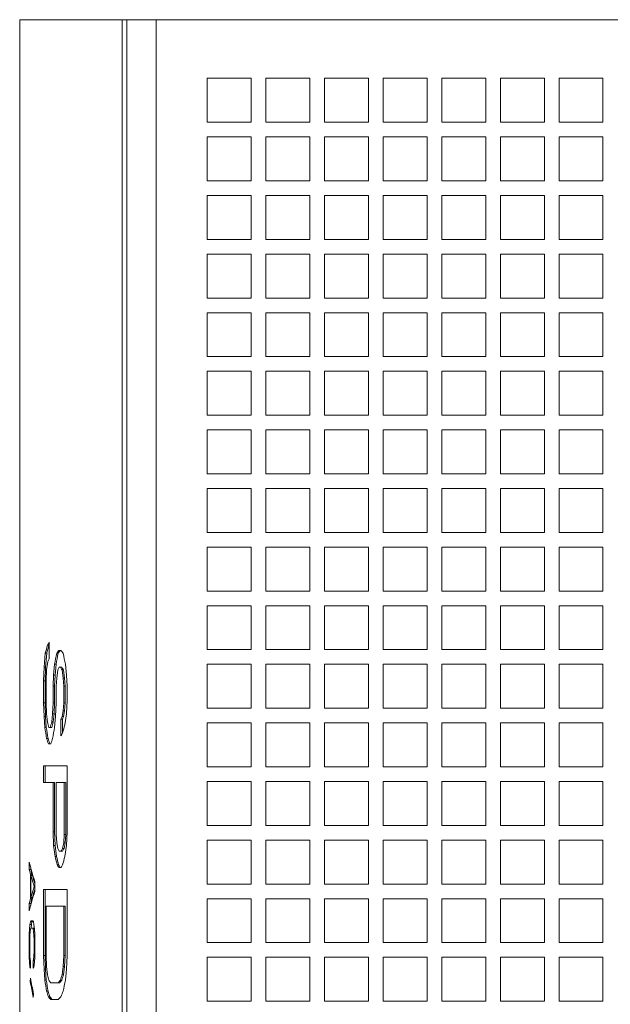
# Model space of a CAD drawing. Header units: inches. Extents: x 0 to 841, y 0 to 594.
# Tile 8 of 129: x 105 to 145, y 134 to 201. Entities that reach past the tile are written whole.
import ezdxf

# ---------------------------------------------------------------- set-up
doc = ezdxf.new("R2010")
doc.units = ezdxf.units.IN
doc.header["$LTSCALE"] = 46.255
doc.header["$MEASUREMENT"] = 0
doc.layers.get('0').update_dxf_attribs({"lineweight": 0})

msp = doc.modelspace()

# ---------------------------------------------------------------- linework, layer by layer
at = {"color": 7, "linetype": 'Continuous'}
for p, q in [((105.1762, 200.9836), (105.1762, 138.9431)), ((105.1762, 200.9836), (219.4762, 200.9836)), ((112.179, 25.9836), (112.179, 200.9836)), ((117.9762, 196.9836), (117.9762, 193.9836)), ((120.9762, 196.9836), (117.9762, 196.9836)), ((120.9762, 193.9836), (120.9762, 196.9836)), ((121.9762, 196.9836), (121.9762, 193.9836)), ((124.9762, 196.9836), (121.9762, 196.9836)), ((124.9762, 193.9836), (124.9762, 196.9836)), ((125.9762, 196.9836), (125.9762, 193.9836)), ((128.9762, 196.9836), (125.9762, 196.9836)), ((128.9762, 193.9836), (128.9762, 196.9836)), ((129.9762, 196.9836), (129.9762, 193.9836)), ((132.9762, 196.9836), (129.9762, 196.9836)), ((132.9762, 193.9836), (132.9762, 196.9836)), ((133.9762, 196.9836), (133.9762, 193.9836)), ((136.9762, 196.9836), (133.9762, 196.9836)), ((136.9762, 193.9836), (136.9762, 196.9836)), ((137.9762, 196.9836), (137.9762, 193.9836)), ((140.9762, 196.9836), (137.9762, 196.9836)), ((140.9762, 193.9836), (140.9762, 196.9836)), ((141.9762, 196.9836), (141.9762, 193.9836)), ((144.9762, 196.9836), (141.9762, 196.9836)), ((144.9762, 193.9836), (144.9762, 196.9836)), ((117.9762, 193.9836), (120.9762, 193.9836)), ((121.9762, 193.9836), (124.9762, 193.9836)), ((125.9762, 193.9836), (128.9762, 193.9836)), ((129.9762, 193.9836), (132.9762, 193.9836)), ((133.9762, 193.9836), (136.9762, 193.9836)), ((137.9762, 193.9836), (140.9762, 193.9836)), ((141.9762, 193.9836), (144.9762, 193.9836)), ((117.9762, 192.9836), (117.9762, 189.9836)), ((120.9762, 192.9836), (117.9762, 192.9836)), ((120.9762, 189.9836), (120.9762, 192.9836)), ((121.9762, 192.9836), (121.9762, 189.9836)), ((124.9762, 192.9836), (121.9762, 192.9836)), ((124.9762, 189.9836), (124.9762, 192.9836)), ((125.9762, 192.9836), (125.9762, 189.9836)), ((128.9762, 192.9836), (125.9762, 192.9836)), ((128.9762, 189.9836), (128.9762, 192.9836)), ((129.9762, 192.9836), (129.9762, 189.9836)), ((132.9762, 192.9836), (129.9762, 192.9836)), ((132.9762, 189.9836), (132.9762, 192.9836)), ((133.9762, 192.9836), (133.9762, 189.9836)), ((136.9762, 192.9836), (133.9762, 192.9836)), ((136.9762, 189.9836), (136.9762, 192.9836)), ((137.9762, 192.9836), (137.9762, 189.9836)), ((140.9762, 192.9836), (137.9762, 192.9836)), ((140.9762, 189.9836), (140.9762, 192.9836)), ((141.9762, 192.9836), (141.9762, 189.9836)), ((144.9762, 192.9836), (141.9762, 192.9836)), ((144.9762, 189.9836), (144.9762, 192.9836)), ((117.9762, 189.9836), (120.9762, 189.9836)), ((121.9762, 189.9836), (124.9762, 189.9836)), ((125.9762, 189.9836), (128.9762, 189.9836)), ((129.9762, 189.9836), (132.9762, 189.9836)), ((133.9762, 189.9836), (136.9762, 189.9836)), ((137.9762, 189.9836), (140.9762, 189.9836)), ((141.9762, 189.9836), (144.9762, 189.9836)), ((117.9762, 188.9836), (117.9762, 185.9836)), ((120.9762, 188.9836), (117.9762, 188.9836)), ((120.9762, 185.9836), (120.9762, 188.9836)), ((121.9762, 188.9836), (121.9762, 185.9836)), ((124.9762, 188.9836), (121.9762, 188.9836)), ((124.9762, 185.9836), (124.9762, 188.9836)), ((125.9762, 188.9836), (125.9762, 185.9836)), ((128.9762, 188.9836), (125.9762, 188.9836)), ((128.9762, 185.9836), (128.9762, 188.9836)), ((129.9762, 188.9836), (129.9762, 185.9836)), ((132.9762, 188.9836), (129.9762, 188.9836)), ((132.9762, 185.9836), (132.9762, 188.9836)), ((133.9762, 188.9836), (133.9762, 185.9836)), ((136.9762, 188.9836), (133.9762, 188.9836)), ((136.9762, 185.9836), (136.9762, 188.9836)), ((137.9762, 188.9836), (137.9762, 185.9836)), ((140.9762, 188.9836), (137.9762, 188.9836)), ((140.9762, 185.9836), (140.9762, 188.9836)), ((141.9762, 188.9836), (141.9762, 185.9836)), ((144.9762, 188.9836), (141.9762, 188.9836)), ((144.9762, 185.9836), (144.9762, 188.9836)), ((117.9762, 185.9836), (120.9762, 185.9836)), ((121.9762, 185.9836), (124.9762, 185.9836)), ((125.9762, 185.9836), (128.9762, 185.9836)), ((129.9762, 185.9836), (132.9762, 185.9836)), ((133.9762, 185.9836), (136.9762, 185.9836)), ((137.9762, 185.9836), (140.9762, 185.9836)), ((141.9762, 185.9836), (144.9762, 185.9836)), ((117.9762, 184.9836), (117.9762, 181.9836)), ((120.9762, 184.9836), (117.9762, 184.9836)), ((120.9762, 181.9836), (120.9762, 184.9836)), ((121.9762, 184.9836), (121.9762, 181.9836)), ((124.9762, 184.9836), (121.9762, 184.9836)), ((124.9762, 181.9836), (124.9762, 184.9836)), ((125.9762, 184.9836), (125.9762, 181.9836)), ((128.9762, 184.9836), (125.9762, 184.9836)), ((128.9762, 181.9836), (128.9762, 184.9836)), ((129.9762, 184.9836), (129.9762, 181.9836)), ((132.9762, 184.9836), (129.9762, 184.9836)), ((132.9762, 181.9836), (132.9762, 184.9836)), ((133.9762, 184.9836), (133.9762, 181.9836)), ((136.9762, 184.9836), (133.9762, 184.9836)), ((136.9762, 181.9836), (136.9762, 184.9836)), ((137.9762, 184.9836), (137.9762, 181.9836)), ((140.9762, 184.9836), (137.9762, 184.9836)), ((140.9762, 181.9836), (140.9762, 184.9836)), ((141.9762, 184.9836), (141.9762, 181.9836)), ((144.9762, 184.9836), (141.9762, 184.9836)), ((144.9762, 181.9836), (144.9762, 184.9836)), ((117.9762, 181.9836), (120.9762, 181.9836)), ((121.9762, 181.9836), (124.9762, 181.9836)), ((125.9762, 181.9836), (128.9762, 181.9836)), ((129.9762, 181.9836), (132.9762, 181.9836)), ((133.9762, 181.9836), (136.9762, 181.9836)), ((137.9762, 181.9836), (140.9762, 181.9836)), ((141.9762, 181.9836), (144.9762, 181.9836)), ((117.9762, 180.9836), (117.9762, 177.9836)), ((120.9762, 180.9836), (117.9762, 180.9836)), ((120.9762, 177.9836), (120.9762, 180.9836)), ((121.9762, 180.9836), (121.9762, 177.9836)), ((124.9762, 180.9836), (121.9762, 180.9836)), ((124.9762, 177.9836), (124.9762, 180.9836)), ((125.9762, 180.9836), (125.9762, 177.9836)), ((128.9762, 180.9836), (125.9762, 180.9836)), ((128.9762, 177.9836), (128.9762, 180.9836)), ((129.9762, 180.9836), (129.9762, 177.9836)), ((132.9762, 180.9836), (129.9762, 180.9836)), ((132.9762, 177.9836), (132.9762, 180.9836)), ((133.9762, 180.9836), (133.9762, 177.9836)), ((136.9762, 180.9836), (133.9762, 180.9836)), ((136.9762, 177.9836), (136.9762, 180.9836)), ((137.9762, 180.9836), (137.9762, 177.9836)), ((140.9762, 180.9836), (137.9762, 180.9836)), ((140.9762, 177.9836), (140.9762, 180.9836)), ((141.9762, 180.9836), (141.9762, 177.9836)), ((144.9762, 180.9836), (141.9762, 180.9836)), ((144.9762, 177.9836), (144.9762, 180.9836)), ((117.9762, 177.9836), (120.9762, 177.9836)), ((121.9762, 177.9836), (124.9762, 177.9836)), ((125.9762, 177.9836), (128.9762, 177.9836)), ((129.9762, 177.9836), (132.9762, 177.9836)), ((133.9762, 177.9836), (136.9762, 177.9836)), ((137.9762, 177.9836), (140.9762, 177.9836)), ((141.9762, 177.9836), (144.9762, 177.9836)), ((117.9762, 176.9836), (117.9762, 173.9836)), ((120.9762, 176.9836), (117.9762, 176.9836)), ((120.9762, 173.9836), (120.9762, 176.9836)), ((121.9762, 176.9836), (121.9762, 173.9836)), ((124.9762, 176.9836), (121.9762, 176.9836)), ((124.9762, 173.9836), (124.9762, 176.9836)), ((125.9762, 176.9836), (125.9762, 173.9836)), ((128.9762, 176.9836), (125.9762, 176.9836)), ((128.9762, 173.9836), (128.9762, 176.9836)), ((129.9762, 176.9836), (129.9762, 173.9836)), ((132.9762, 176.9836), (129.9762, 176.9836)), ((132.9762, 173.9836), (132.9762, 176.9836)), ((133.9762, 176.9836), (133.9762, 173.9836)), ((136.9762, 176.9836), (133.9762, 176.9836)), ((136.9762, 173.9836), (136.9762, 176.9836)), ((137.9762, 176.9836), (137.9762, 173.9836)), ((140.9762, 176.9836), (137.9762, 176.9836)), ((140.9762, 173.9836), (140.9762, 176.9836)), ((141.9762, 176.9836), (141.9762, 173.9836)), ((144.9762, 176.9836), (141.9762, 176.9836)), ((144.9762, 173.9836), (144.9762, 176.9836)), ((117.9762, 173.9836), (120.9762, 173.9836)), ((121.9762, 173.9836), (124.9762, 173.9836)), ((125.9762, 173.9836), (128.9762, 173.9836)), ((129.9762, 173.9836), (132.9762, 173.9836)), ((133.9762, 173.9836), (136.9762, 173.9836)), ((137.9762, 173.9836), (140.9762, 173.9836)), ((141.9762, 173.9836), (144.9762, 173.9836)), ((117.9762, 172.9836), (117.9762, 169.9836)), ((120.9762, 172.9836), (117.9762, 172.9836)), ((120.9762, 169.9836), (120.9762, 172.9836)), ((121.9762, 172.9836), (121.9762, 169.9836)), ((124.9762, 172.9836), (121.9762, 172.9836)), ((124.9762, 169.9836), (124.9762, 172.9836)), ((125.9762, 172.9836), (125.9762, 169.9836)), ((128.9762, 172.9836), (125.9762, 172.9836)), ((128.9762, 169.9836), (128.9762, 172.9836)), ((129.9762, 172.9836), (129.9762, 169.9836)), ((132.9762, 172.9836), (129.9762, 172.9836)), ((132.9762, 169.9836), (132.9762, 172.9836)), ((133.9762, 172.9836), (133.9762, 169.9836)), ((136.9762, 172.9836), (133.9762, 172.9836)), ((136.9762, 169.9836), (136.9762, 172.9836)), ((137.9762, 172.9836), (137.9762, 169.9836)), ((140.9762, 172.9836), (137.9762, 172.9836)), ((140.9762, 169.9836), (140.9762, 172.9836)), ((141.9762, 172.9836), (141.9762, 169.9836)), ((144.9762, 172.9836), (141.9762, 172.9836)), ((144.9762, 169.9836), (144.9762, 172.9836)), ((117.9762, 169.9836), (120.9762, 169.9836)), ((121.9762, 169.9836), (124.9762, 169.9836)), ((125.9762, 169.9836), (128.9762, 169.9836)), ((129.9762, 169.9836), (132.9762, 169.9836)), ((133.9762, 169.9836), (136.9762, 169.9836)), ((137.9762, 169.9836), (140.9762, 169.9836)), ((141.9762, 169.9836), (144.9762, 169.9836)), ((117.9762, 168.9836), (117.9762, 165.9836)), ((120.9762, 168.9836), (117.9762, 168.9836)), ((120.9762, 165.9836), (120.9762, 168.9836)), ((121.9762, 168.9836), (121.9762, 165.9836)), ((124.9762, 168.9836), (121.9762, 168.9836)), ((124.9762, 165.9836), (124.9762, 168.9836)), ((125.9762, 168.9836), (125.9762, 165.9836)), ((128.9762, 168.9836), (125.9762, 168.9836)), ((128.9762, 165.9836), (128.9762, 168.9836)), ((129.9762, 168.9836), (129.9762, 165.9836)), ((132.9762, 168.9836), (129.9762, 168.9836)), ((132.9762, 165.9836), (132.9762, 168.9836)), ((133.9762, 168.9836), (133.9762, 165.9836)), ((136.9762, 168.9836), (133.9762, 168.9836)), ((136.9762, 165.9836), (136.9762, 168.9836)), ((137.9762, 168.9836), (137.9762, 165.9836)), ((140.9762, 168.9836), (137.9762, 168.9836)), ((140.9762, 165.9836), (140.9762, 168.9836)), ((141.9762, 168.9836), (141.9762, 165.9836)), ((144.9762, 168.9836), (141.9762, 168.9836)), ((144.9762, 165.9836), (144.9762, 168.9836)), ((117.9762, 165.9836), (120.9762, 165.9836)), ((121.9762, 165.9836), (124.9762, 165.9836)), ((125.9762, 165.9836), (128.9762, 165.9836)), ((129.9762, 165.9836), (132.9762, 165.9836)), ((133.9762, 165.9836), (136.9762, 165.9836)), ((137.9762, 165.9836), (140.9762, 165.9836)), ((141.9762, 165.9836), (144.9762, 165.9836)), ((117.9762, 164.9836), (117.9762, 161.9836)), ((120.9762, 164.9836), (117.9762, 164.9836)), ((120.9762, 161.9836), (120.9762, 164.9836)), ((121.9762, 164.9836), (121.9762, 161.9836)), ((124.9762, 164.9836), (121.9762, 164.9836)), ((124.9762, 161.9836), (124.9762, 164.9836)), ((125.9762, 164.9836), (125.9762, 161.9836)), ((128.9762, 164.9836), (125.9762, 164.9836)), ((128.9762, 161.9836), (128.9762, 164.9836)), ((129.9762, 164.9836), (129.9762, 161.9836)), ((132.9762, 164.9836), (129.9762, 164.9836)), ((132.9762, 161.9836), (132.9762, 164.9836)), ((133.9762, 164.9836), (133.9762, 161.9836)), ((136.9762, 164.9836), (133.9762, 164.9836)), ((136.9762, 161.9836), (136.9762, 164.9836)), ((137.9762, 164.9836), (137.9762, 161.9836)), ((140.9762, 164.9836), (137.9762, 164.9836)), ((140.9762, 161.9836), (140.9762, 164.9836)), ((141.9762, 164.9836), (141.9762, 161.9836)), ((144.9762, 164.9836), (141.9762, 164.9836)), ((144.9762, 161.9836), (144.9762, 164.9836)), ((117.9762, 161.9836), (120.9762, 161.9836)), ((121.9762, 161.9836), (124.9762, 161.9836)), ((125.9762, 161.9836), (128.9762, 161.9836)), ((129.9762, 161.9836), (132.9762, 161.9836)), ((133.9762, 161.9836), (136.9762, 161.9836)), ((137.9762, 161.9836), (140.9762, 161.9836)), ((141.9762, 161.9836), (144.9762, 161.9836)), ((117.9762, 160.9836), (117.9762, 157.9836)), ((120.9762, 160.9836), (117.9762, 160.9836)), ((120.9762, 157.9836), (120.9762, 160.9836)), ((121.9762, 160.9836), (121.9762, 157.9836)), ((124.9762, 160.9836), (121.9762, 160.9836)), ((124.9762, 157.9836), (124.9762, 160.9836)), ((125.9762, 160.9836), (125.9762, 157.9836)), ((128.9762, 160.9836), (125.9762, 160.9836)), ((128.9762, 157.9836), (128.9762, 160.9836)), ((129.9762, 160.9836), (129.9762, 157.9836)), ((132.9762, 160.9836), (129.9762, 160.9836)), ((132.9762, 157.9836), (132.9762, 160.9836)), ((133.9762, 160.9836), (133.9762, 157.9836)), ((136.9762, 160.9836), (133.9762, 160.9836)), ((136.9762, 157.9836), (136.9762, 160.9836)), ((137.9762, 160.9836), (137.9762, 157.9836)), ((140.9762, 160.9836), (137.9762, 160.9836)), ((140.9762, 157.9836), (140.9762, 160.9836)), ((141.9762, 160.9836), (141.9762, 157.9836)), ((144.9762, 160.9836), (141.9762, 160.9836)), ((144.9762, 157.9836), (144.9762, 160.9836)), ((107.0735, 158.2961), (107.1725, 158.2961)), ((107.1981, 157.3586), (107.1981, 158.4836)), ((117.9762, 157.9836), (120.9762, 157.9836)), ((121.9762, 157.9836), (124.9762, 157.9836)), ((125.9762, 157.9836), (128.9762, 157.9836)), ((129.9762, 157.9836), (132.9762, 157.9836)), ((133.9762, 157.9836), (136.9762, 157.9836)), ((137.9762, 157.9836), (140.9762, 157.9836)), ((141.9762, 157.9836), (144.9762, 157.9836)), ((106.9233, 157.7336), (106.8362, 156.7961)), ((106.9233, 157.7336), (107.0224, 157.7336)), ((107.0224, 157.7336), (106.9353, 156.7961)), ((107.7003, 157.7336), (107.7989, 157.7336)), ((107.9907, 157.9211), (107.8436, 157.9211)), ((106.8362, 156.7961), (106.8076, 155.8586)), ((106.8362, 156.7961), (106.9353, 156.7961)), ((106.9353, 156.7961), (106.9067, 155.8586)), ((106.9827, 155.8586), (107.0127, 156.6086)), ((107.0127, 156.6086), (107.1043, 157.1711)), ((107.561, 156.9836), (107.4928, 156.2336)), ((107.561, 156.9836), (107.6597, 156.9836)), ((107.6597, 156.9836), (107.5915, 156.2336)), ((107.7003, 156.0461), (107.7714, 156.6086)), ((107.88, 156.7961), (108.0521, 156.7961)), ((108.0658, 156.6086), (108.1418, 156.0461)), ((108.0658, 156.6086), (108.1642, 156.6086)), ((108.1642, 156.6086), (108.2402, 156.0461)), ((108.3758, 156.2336), (108.2969, 156.9836)), ((117.9762, 156.9836), (117.9762, 153.9836)), ((120.9762, 156.9836), (117.9762, 156.9836)), ((120.9762, 153.9836), (120.9762, 156.9836)), ((121.9762, 156.9836), (121.9762, 153.9836)), ((124.9762, 156.9836), (121.9762, 156.9836)), ((124.9762, 153.9836), (124.9762, 156.9836)), ((125.9762, 156.9836), (125.9762, 153.9836)), ((128.9762, 156.9836), (125.9762, 156.9836)), ((128.9762, 153.9836), (128.9762, 156.9836)), ((129.9762, 156.9836), (129.9762, 153.9836)), ((132.9762, 156.9836), (129.9762, 156.9836)), ((132.9762, 153.9836), (132.9762, 156.9836)), ((133.9762, 156.9836), (133.9762, 153.9836)), ((136.9762, 156.9836), (133.9762, 156.9836)), ((136.9762, 153.9836), (136.9762, 156.9836)), ((137.9762, 156.9836), (137.9762, 153.9836)), ((140.9762, 156.9836), (137.9762, 156.9836)), ((140.9762, 153.9836), (140.9762, 156.9836)), ((141.9762, 156.9836), (141.9762, 153.9836)), ((144.9762, 156.9836), (141.9762, 156.9836)), ((144.9762, 153.9836), (144.9762, 156.9836)), ((107.4928, 156.2336), (107.4591, 155.4836)), ((107.4928, 156.2336), (107.5915, 156.2336)), ((107.5915, 156.2336), (107.5578, 155.4836)), ((107.6651, 155.4836), (107.7003, 156.0461)), ((108.1418, 156.0461), (108.1802, 155.4836)), ((108.1418, 156.0461), (108.2402, 156.0461)), ((108.2402, 156.0461), (108.2786, 155.4836)), ((108.4157, 155.4836), (108.3758, 156.2336)), ((106.8076, 155.8586), (106.8076, 154.3586)), ((106.8076, 155.8586), (106.9067, 155.8586)), ((106.9067, 155.8586), (106.9067, 154.3586)), ((106.9827, 154.3586), (106.9827, 155.8586)), ((107.4591, 155.4836), (107.4591, 154.3586)), ((107.4591, 155.4836), (107.5578, 155.4836)), ((107.5578, 155.4836), (107.5578, 154.3586)), ((107.6651, 154.3586), (107.6651, 155.4836)), ((108.1802, 155.4836), (108.1802, 154.3586)), ((108.1802, 155.4836), (108.2786, 155.4836)), ((108.2786, 155.4836), (108.2786, 154.3586)), ((108.4157, 154.5461), (108.4157, 155.4836)), ((106.8076, 154.3586), (106.8362, 153.4211)), ((106.8076, 154.3586), (106.9067, 154.3586)), ((106.9067, 154.3586), (106.9353, 153.4211)), ((107.0127, 153.6086), (106.9827, 154.3586)), ((107.4591, 154.3586), (107.4256, 153.6086)), ((107.4591, 154.3586), (107.5578, 154.3586)), ((107.5578, 154.3586), (107.5243, 153.6086)), ((107.6301, 153.4211), (107.6651, 154.3586)), ((108.1802, 154.3586), (108.1418, 153.7961)), ((108.1802, 154.3586), (108.2786, 154.3586)), ((108.2786, 154.3586), (108.2402, 153.7961)), ((108.3758, 153.6086), (108.4157, 154.5461)), ((117.9762, 153.9836), (120.9762, 153.9836)), ((121.9762, 153.9836), (124.9762, 153.9836)), ((125.9762, 153.9836), (128.9762, 153.9836)), ((129.9762, 153.9836), (132.9762, 153.9836)), ((133.9762, 153.9836), (136.9762, 153.9836)), ((137.9762, 153.9836), (140.9762, 153.9836)), ((141.9762, 153.9836), (144.9762, 153.9836)), ((106.8362, 153.4211), (106.894, 152.6711)), ((106.8362, 153.4211), (106.9353, 153.4211)), ((106.9353, 153.4211), (106.9931, 152.6711)), ((107.0735, 153.0461), (107.0127, 153.6086)), ((107.4256, 153.6086), (107.3594, 153.0461)), ((107.4256, 153.6086), (107.5243, 153.6086)), ((107.5243, 153.6086), (107.4582, 153.0461)), ((107.561, 152.6711), (107.6301, 153.4211)), ((108.0658, 153.4211), (107.9907, 153.2336)), ((108.1418, 153.7961), (108.0658, 153.4211)), ((108.0658, 153.4211), (108.1642, 153.4211)), ((108.1642, 153.4211), (108.0892, 153.2336)), ((108.1418, 153.7961), (108.2402, 153.7961)), ((108.2402, 153.7961), (108.1642, 153.4211)), ((108.2577, 152.8586), (108.3758, 153.6086)), ((106.894, 152.6711), (106.9931, 152.6711)), ((107.1666, 152.6711), (107.3607, 152.6711)), ((107.3594, 153.0461), (107.4582, 153.0461)), ((107.9907, 153.2336), (107.9907, 152.1086)), ((107.9907, 153.2336), (108.0892, 153.2336)), ((108.0892, 153.2336), (108.0892, 152.2722)), ((117.9762, 152.9836), (117.9762, 149.9836)), ((120.9762, 152.9836), (117.9762, 152.9836)), ((120.9762, 149.9836), (120.9762, 152.9836)), ((121.9762, 152.9836), (121.9762, 149.9836)), ((124.9762, 152.9836), (121.9762, 152.9836)), ((124.9762, 149.9836), (124.9762, 152.9836)), ((125.9762, 152.9836), (125.9762, 149.9836)), ((128.9762, 152.9836), (125.9762, 152.9836)), ((128.9762, 149.9836), (128.9762, 152.9836)), ((129.9762, 152.9836), (129.9762, 149.9836)), ((132.9762, 152.9836), (129.9762, 152.9836)), ((132.9762, 149.9836), (132.9762, 152.9836)), ((133.9762, 152.9836), (133.9762, 149.9836)), ((136.9762, 152.9836), (133.9762, 152.9836)), ((136.9762, 149.9836), (136.9762, 152.9836)), ((137.9762, 152.9836), (137.9762, 149.9836)), ((140.9762, 152.9836), (137.9762, 152.9836)), ((140.9762, 149.9836), (140.9762, 152.9836)), ((141.9762, 152.9836), (141.9762, 149.9836)), ((144.9762, 152.9836), (141.9762, 152.9836)), ((144.9762, 149.9836), (144.9762, 152.9836)), ((107.0127, 151.9211), (107.1117, 151.9211)), ((107.1353, 151.5461), (107.2941, 151.5461)), ((106.8076, 150.0461), (106.8076, 148.9211)), ((108.4157, 150.0461), (106.8076, 150.0461)), ((106.9067, 150.0461), (106.9067, 148.9211)), ((108.4157, 145.5461), (108.4157, 150.0461)), ((117.9762, 149.9836), (120.9762, 149.9836)), ((121.9762, 149.9836), (124.9762, 149.9836)), ((125.9762, 149.9836), (128.9762, 149.9836)), ((129.9762, 149.9836), (132.9762, 149.9836)), ((133.9762, 149.9836), (136.9762, 149.9836)), ((137.9762, 149.9836), (140.9762, 149.9836)), ((141.9762, 149.9836), (144.9762, 149.9836)), ((106.8076, 148.9211), (107.5578, 148.9211)), ((107.4591, 148.9211), (107.4591, 145.5461)), ((107.5578, 148.9211), (107.5578, 145.5461)), ((107.6651, 145.3586), (107.6651, 148.9211)), ((107.6651, 148.9211), (108.3172, 148.9211)), ((108.2189, 148.9211), (108.2189, 145.3586)), ((108.3172, 148.9211), (108.3172, 145.3586)), ((117.9762, 148.9836), (117.9762, 145.9836)), ((120.9762, 148.9836), (117.9762, 148.9836)), ((120.9762, 145.9836), (120.9762, 148.9836)), ((121.9762, 148.9836), (121.9762, 145.9836)), ((124.9762, 148.9836), (121.9762, 148.9836)), ((124.9762, 145.9836), (124.9762, 148.9836)), ((125.9762, 148.9836), (125.9762, 145.9836)), ((128.9762, 148.9836), (125.9762, 148.9836)), ((128.9762, 145.9836), (128.9762, 148.9836)), ((129.9762, 148.9836), (129.9762, 145.9836)), ((132.9762, 148.9836), (129.9762, 148.9836)), ((132.9762, 145.9836), (132.9762, 148.9836)), ((133.9762, 148.9836), (133.9762, 145.9836)), ((136.9762, 148.9836), (133.9762, 148.9836)), ((136.9762, 145.9836), (136.9762, 148.9836)), ((137.9762, 148.9836), (137.9762, 145.9836)), ((140.9762, 148.9836), (137.9762, 148.9836)), ((140.9762, 145.9836), (140.9762, 148.9836)), ((141.9762, 148.9836), (141.9762, 145.9836)), ((144.9762, 148.9836), (141.9762, 148.9836)), ((144.9762, 145.9836), (144.9762, 148.9836)), ((117.9762, 145.9836), (120.9762, 145.9836)), ((121.9762, 145.9836), (124.9762, 145.9836)), ((125.9762, 145.9836), (128.9762, 145.9836)), ((129.9762, 145.9836), (132.9762, 145.9836)), ((133.9762, 145.9836), (136.9762, 145.9836)), ((137.9762, 145.9836), (140.9762, 145.9836)), ((141.9762, 145.9836), (144.9762, 145.9836)), ((107.4591, 145.5461), (107.4928, 144.6086)), ((107.4591, 145.5461), (107.5578, 145.5461)), ((107.5578, 145.5461), (107.5915, 144.6086)), ((107.7003, 144.7961), (107.6651, 145.3586)), ((108.2189, 145.3586), (108.1802, 144.7961)), ((108.2189, 145.3586), (108.3172, 145.3586)), ((108.3172, 145.3586), (108.2786, 144.7961)), ((108.3758, 144.6086), (108.4157, 145.5461)), ((107.4928, 144.6086), (107.5954, 143.8586)), ((107.4928, 144.6086), (107.5915, 144.6086)), ((107.5915, 144.6086), (107.6941, 143.8586)), ((107.7714, 144.4211), (107.7003, 144.7961)), ((108.1802, 144.7961), (108.1037, 144.4211)), ((108.1802, 144.7961), (108.2786, 144.7961)), ((108.2786, 144.7961), (108.2021, 144.4211)), ((108.2577, 143.8586), (108.3758, 144.6086)), ((117.9762, 144.9836), (117.9762, 141.9836)), ((120.9762, 144.9836), (117.9762, 144.9836)), ((120.9762, 141.9836), (120.9762, 144.9836)), ((121.9762, 144.9836), (121.9762, 141.9836)), ((124.9762, 144.9836), (121.9762, 144.9836)), ((124.9762, 141.9836), (124.9762, 144.9836)), ((125.9762, 144.9836), (125.9762, 141.9836)), ((128.9762, 144.9836), (125.9762, 144.9836)), ((128.9762, 141.9836), (128.9762, 144.9836)), ((129.9762, 144.9836), (129.9762, 141.9836)), ((132.9762, 144.9836), (129.9762, 144.9836)), ((132.9762, 141.9836), (132.9762, 144.9836)), ((133.9762, 144.9836), (133.9762, 141.9836)), ((136.9762, 144.9836), (133.9762, 144.9836)), ((136.9762, 141.9836), (136.9762, 144.9836)), ((137.9762, 144.9836), (137.9762, 141.9836)), ((140.9762, 144.9836), (137.9762, 144.9836)), ((140.9762, 141.9836), (140.9762, 144.9836)), ((141.9762, 144.9836), (141.9762, 141.9836)), ((144.9762, 144.9836), (141.9762, 144.9836)), ((144.9762, 141.9836), (144.9762, 144.9836)), ((107.5954, 143.8586), (107.6941, 143.8586)), ((107.88, 144.2336), (108.0892, 144.2336)), ((108.1037, 144.4211), (108.2021, 144.4211)), ((105.826, 143.4836), (105.826, 142.9836)), ((107.7358, 143.2961), (107.8343, 143.2961)), ((105.826, 142.9836), (105.9257, 142.9836)), ((105.9151, 142.6503), (105.9151, 140.9836)), ((105.9151, 142.6503), (106.0147, 142.6503)), ((105.9257, 143.1048), (105.9257, 142.9836)), ((105.9461, 141.0669), (105.9461, 142.5669)), ((105.9461, 142.5669), (106.0457, 142.5669)), ((106.0147, 142.6503), (106.0147, 142.5669)), ((107.8436, 143.1086), (107.9907, 143.1086)), ((106.1718, 141.8169), (106.2076, 141.8169)), ((106.2076, 141.4836), (106.2076, 142.1503)), ((117.9762, 141.9836), (120.9762, 141.9836)), ((121.9762, 141.9836), (124.9762, 141.9836)), ((125.9762, 141.9836), (128.9762, 141.9836)), ((129.9762, 141.9836), (132.9762, 141.9836)), ((133.9762, 141.9836), (136.9762, 141.9836)), ((137.9762, 141.9836), (140.9762, 141.9836)), ((141.9762, 141.9836), (144.9762, 141.9836)), ((106.8076, 141.6086), (106.8076, 137.1086)), ((108.4157, 141.6086), (106.8076, 141.6086)), ((106.9067, 141.6086), (106.9067, 137.1086)), ((108.4157, 137.1086), (108.4157, 141.6086)), ((105.826, 140.6503), (105.826, 140.1503)), ((105.826, 140.6503), (105.9257, 140.6503)), ((105.9151, 140.9836), (106.0147, 140.9836)), ((105.9257, 140.6503), (105.9257, 140.5291)), ((105.9461, 141.0669), (106.0457, 141.0669)), ((106.0147, 141.0669), (106.0147, 140.9836)), ((106.9827, 137.1086), (106.9827, 140.4836)), ((106.9827, 140.4836), (108.2786, 140.4836)), ((108.1802, 140.4836), (108.1802, 137.1086)), ((108.2786, 140.4836), (108.2786, 137.1086)), ((117.9762, 140.9836), (117.9762, 137.9836)), ((120.9762, 140.9836), (117.9762, 140.9836)), ((120.9762, 137.9836), (120.9762, 140.9836)), ((121.9762, 140.9836), (121.9762, 137.9836)), ((124.9762, 140.9836), (121.9762, 140.9836)), ((124.9762, 137.9836), (124.9762, 140.9836)), ((125.9762, 140.9836), (125.9762, 137.9836)), ((128.9762, 140.9836), (125.9762, 140.9836)), ((128.9762, 137.9836), (128.9762, 140.9836)), ((129.9762, 140.9836), (129.9762, 137.9836)), ((132.9762, 140.9836), (129.9762, 140.9836)), ((132.9762, 137.9836), (132.9762, 140.9836)), ((133.9762, 140.9836), (133.9762, 137.9836)), ((136.9762, 140.9836), (133.9762, 140.9836)), ((136.9762, 137.9836), (136.9762, 140.9836)), ((137.9762, 140.9836), (137.9762, 137.9836)), ((140.9762, 140.9836), (137.9762, 140.9836)), ((140.9762, 137.9836), (140.9762, 140.9836)), ((141.9762, 140.9836), (141.9762, 137.9836)), ((144.9762, 140.9836), (141.9762, 140.9836)), ((144.9762, 137.9836), (144.9762, 140.9836)), ((105.8773, 139.2336), (105.8478, 138.9003)), ((105.9075, 139.4003), (105.8773, 139.2336)), ((105.8773, 139.2336), (105.9769, 139.2336)), ((105.9461, 139.4836), (105.9075, 139.4003)), ((105.9075, 139.4003), (106.0071, 139.4003)), ((106.0679, 139.4836), (105.9461, 139.4836)), ((105.9769, 139.2336), (105.9547, 138.9836)), ((106.0071, 139.4003), (105.9769, 139.2336)), ((106.0457, 139.4836), (106.0071, 139.4003)), ((106.1105, 139.4003), (106.0679, 139.4836)), ((106.1453, 139.2336), (106.1105, 139.4003)), ((106.1807, 138.9003), (106.1453, 139.2336)), ((105.1762, 138.4878), (105.1778, 138.4878)), ((105.1762, 138.4878), (105.1762, 138.4794)), ((105.1762, 138.0378), (105.1778, 138.4794)), ((105.1778, 138.4794), (105.1778, 138.4878)), ((105.8332, 138.5669), (105.826, 138.1503)), ((105.8478, 138.9003), (105.8332, 138.5669)), ((105.8332, 138.5669), (105.8823, 138.5669)), ((105.8478, 138.9003), (105.9151, 138.9003)), ((105.8699, 138.1503), (105.8773, 138.4836)), ((105.8773, 138.4836), (105.8923, 138.7336)), ((105.8923, 138.7336), (105.9151, 138.9003)), ((105.9151, 138.9003), (105.9461, 138.9836)), ((105.9461, 138.9836), (106.1674, 138.9836)), ((106.0679, 138.9836), (106.1019, 138.9003)), ((106.1019, 138.9003), (106.1278, 138.7336)), ((106.1019, 138.9003), (106.1807, 138.9003)), ((106.1278, 138.7336), (106.1453, 138.4836)), ((106.1278, 138.7336), (106.1896, 138.7336)), ((106.1453, 138.4836), (106.154, 138.1503)), ((106.1453, 138.4836), (106.2004, 138.4836)), ((106.1674, 138.9836), (106.1733, 138.969)), ((106.1986, 138.5669), (106.1807, 138.9003)), ((106.2076, 138.1503), (106.1986, 138.5669)), ((105.1762, 138.0378), (105.1762, 115.5788)), ((105.826, 138.1503), (105.826, 137.4003)), ((105.826, 138.1503), (105.8699, 138.1503)), ((105.8699, 137.4003), (105.8699, 138.1503)), ((106.154, 138.1503), (106.154, 137.4003)), ((106.154, 138.1503), (106.2076, 138.1503)), ((106.2076, 137.4003), (106.2076, 138.1503)), ((117.9762, 137.9836), (120.9762, 137.9836)), ((121.9762, 137.9836), (124.9762, 137.9836)), ((125.9762, 137.9836), (128.9762, 137.9836)), ((129.9762, 137.9836), (132.9762, 137.9836)), ((133.9762, 137.9836), (136.9762, 137.9836)), ((137.9762, 137.9836), (140.9762, 137.9836)), ((141.9762, 137.9836), (144.9762, 137.9836)), ((105.826, 137.4003), (105.8332, 136.9836)), ((105.826, 137.4003), (105.8699, 137.4003)), ((105.8773, 137.0669), (105.8699, 137.4003)), ((106.154, 137.4003), (106.1453, 137.0669)), ((106.154, 137.4003), (106.2076, 137.4003)), ((106.1986, 136.9836), (106.2076, 137.4003)), ((106.8076, 137.1086), (106.8362, 136.1711)), ((106.8076, 137.1086), (106.9067, 137.1086)), ((106.9067, 137.1086), (106.9353, 136.1711)), ((107.0127, 136.3586), (106.9827, 137.1086)), ((108.1802, 137.1086), (108.1418, 136.3586)), ((108.1802, 137.1086), (108.2786, 137.1086)), ((108.2786, 137.1086), (108.2402, 136.3586)), ((108.3758, 136.1711), (108.4157, 137.1086)), ((105.8332, 136.9836), (105.8478, 136.6503)), ((105.8332, 136.9836), (105.8823, 136.9836)), ((105.8478, 136.6503), (105.8773, 136.3169)), ((105.8478, 136.6503), (105.9151, 136.6503)), ((105.8923, 136.8169), (105.8773, 137.0669)), ((105.9151, 136.7336), (105.8923, 136.8169)), ((105.9151, 136.2336), (105.9151, 136.7336)), ((106.1278, 136.8169), (106.1019, 136.7336)), ((106.1019, 136.7336), (106.1019, 136.2336)), ((106.1019, 136.7336), (106.1851, 136.7336)), ((106.1453, 137.0669), (106.1278, 136.8169)), ((106.1278, 136.8169), (106.1896, 136.8169)), ((106.1453, 137.0669), (106.2004, 137.0669)), ((106.1453, 136.3169), (106.1807, 136.6503)), ((106.1807, 136.6503), (106.1986, 136.9836)), ((117.9762, 136.9836), (117.9762, 133.9836)), ((120.9762, 136.9836), (117.9762, 136.9836)), ((120.9762, 133.9836), (120.9762, 136.9836)), ((121.9762, 136.9836), (121.9762, 133.9836)), ((124.9762, 136.9836), (121.9762, 136.9836)), ((124.9762, 133.9836), (124.9762, 136.9836)), ((125.9762, 136.9836), (125.9762, 133.9836)), ((128.9762, 136.9836), (125.9762, 136.9836)), ((128.9762, 133.9836), (128.9762, 136.9836)), ((129.9762, 136.9836), (129.9762, 133.9836)), ((132.9762, 136.9836), (129.9762, 136.9836)), ((132.9762, 133.9836), (132.9762, 136.9836)), ((133.9762, 136.9836), (133.9762, 133.9836)), ((136.9762, 136.9836), (133.9762, 136.9836)), ((136.9762, 133.9836), (136.9762, 136.9836)), ((137.9762, 136.9836), (137.9762, 133.9836)), ((140.9762, 136.9836), (137.9762, 136.9836)), ((140.9762, 133.9836), (140.9762, 136.9836)), ((141.9762, 136.9836), (141.9762, 133.9836)), ((144.9762, 136.9836), (141.9762, 136.9836)), ((144.9762, 133.9836), (144.9762, 136.9836)), ((105.8773, 136.3169), (105.9151, 136.2336)), ((105.8773, 136.3169), (105.9151, 136.3169)), ((106.1019, 136.2336), (106.1453, 136.3169)), ((106.8362, 136.1711), (106.894, 135.4211)), ((106.8362, 136.1711), (106.9353, 136.1711)), ((106.9353, 136.1711), (106.9931, 135.4211)), ((107.0735, 135.7961), (107.0127, 136.3586)), ((108.1418, 136.3586), (108.0658, 135.7961)), ((108.0658, 135.7961), (108.1642, 135.7961)), ((108.1418, 136.3586), (108.2402, 136.3586)), ((108.2402, 136.3586), (108.1642, 135.7961)), ((108.2969, 135.4211), (108.3758, 136.1711)), ((105.9151, 135.5669), (105.8999, 135.3169)), ((105.8999, 135.3169), (105.96, 135.3169)), ((106.894, 135.4211), (106.9931, 135.4211)), ((107.2941, 135.2336), (107.9059, 135.2336)), ((107.9536, 135.4211), (108.0521, 135.4211)), ((106.1019, 134.2336), (106.1191, 134.4836)), ((107.0127, 134.6711), (107.1117, 134.6711)), ((107.1353, 134.2961), (107.2342, 134.2961)), ((107.2941, 134.1086), (107.8074, 134.1086)), ((117.9762, 133.9836), (120.9762, 133.9836)), ((121.9762, 133.9836), (124.9762, 133.9836)), ((125.9762, 133.9836), (128.9762, 133.9836)), ((129.9762, 133.9836), (132.9762, 133.9836)), ((133.9762, 133.9836), (136.9762, 133.9836)), ((137.9762, 133.9836), (140.9762, 133.9836)), ((141.9762, 133.9836), (144.9762, 133.9836))]:
    msp.add_line(p, q, dxfattribs=at)
at = {"color": 9, "linetype": 'Continuous'}
for p, q in [((112.1675, 25.9836), (112.1675, 200.9836)), ((114.479, 200.9836), (114.479, 25.9836))]:
    msp.add_line(p, q, dxfattribs=at)
at = {"color": 3, "linetype": 'Continuous'}
msp.add_line((112.479, 25.9836), (112.479, 200.9836), dxfattribs=at)
at = {"color": 7, "linetype": 'Continuous'}
for centre, radius, start, end in [((162.0667, 143.3125), 56.9979, 164.759014, 165.344262), ((162.1919, 143.3136), 57.0229, 164.766986, 165.351956), ((120.0316, 149.8219), 15.483, 145.983198, 146.816244), ((119.9507, 149.945), 15.2651, 146.658329, 146.83366), ((126.965, 147.3525), 22.1552, 153.151297, 153.693488), ((255.8009, 129.8328), 150.7058, 169.331047, 169.621063), ((255.9754, 129.8338), 150.7802, 169.336765, 169.626632), ((121.9926, 146.9624), 17.8966, 142.2414, 142.996836), ((122.0932, 146.9668), 17.8956, 142.256619, 143.011947), ((122.9015, 169.7826), 19.0532, 218.502095, 219.226239), ((258.0606, 188.3292), 153.0089, 191.53461, 191.821392), ((129.0617, 144.4087), 24.538, 149.6801, 150.185982), ((129.6346, 169.6453), 25.2026, 210.653026, 211.149809), ((129.7387, 169.6416), 25.2055, 210.639239, 211.135893), ((253.134, 175.4246), 147.9994, 188.843753, 189.137716), ((253.3093, 175.424), 148.0748, 188.838978, 189.132788), ((174.5116, 169.583), 69.4361, 193.777973, 194.096794), ((175.156, 135.2202), 70.101, 165.268492, 165.585181), ((175.2873, 135.2214), 70.1321, 165.276222, 165.592759), ((255.1885, 125.6325), 150.0832, 169.62107, 169.912019), ((194.9827, 128.807), 89.9983, 164.499606, 164.870897), ((146.5412, 164.6374), 41.5236, 197.832948, 198.377343), ((146.6577, 164.6361), 41.5398, 197.823785, 198.367938), ((147.4594, 137.6757), 42.4928, 160.41269, 160.9485), ((129.7515, 139.1268), 25.3389, 148.686037, 149.181002), ((193.1941, 164.9117), 88.1496, 193.817685, 194.194504), ((193.3342, 164.9103), 88.1896, 193.810395, 194.187032), ((129.1182, 156.6537), 24.6033, 209.814635, 210.319176), ((129.8104, 131.2164), 25.4076, 148.686778, 149.180406), ((129.9144, 131.2202), 25.4104, 148.700735, 149.194237), ((194.9827, 119.807), 89.9983, 164.499606, 164.870897), ((128.0781, 149.1312), 22.9576, 194.241025, 197.702795), ((128.9495, 155.3689), 24.4085, 209.644348, 210.15205), ((129.054, 155.3656), 24.412, 209.630835, 210.138396), ((129.7516, 130.1268), 25.339, 148.686109, 149.181074), ((126.6881, 148.382), 21.5492, 194.508058, 195.425468), ((126.7976, 148.3816), 21.5587, 194.500434, 195.417408), ((127.2323, 148.5624), 22.1145, 195.730287, 197.759592), ((127.278, 148.5436), 22.0575, 195.721325, 197.205474), ((127.3496, 135.0362), 22.2369, 162.245997, 164.264131), ((127.8796, 134.5595), 22.7512, 162.281497, 165.77468), ((127.3068, 135.0818), 22.0875, 162.795547, 164.277682), ((126.7343, 135.2395), 21.5971, 164.575546, 165.490923), ((126.8438, 135.2399), 21.6065, 164.583605, 165.498548), ((169.814, 138.9427), 64.6379, 179.999638, 180.403215), ((169.8116, 138.4774), 64.6355, 179.824865, 179.990754), ((163.8636, 138.4978), 58.6874, 180.017939, 180.214442), ((174.512, 152.3331), 69.4364, 193.777935, 194.096755), ((177.5247, 114.8056), 72.5613, 163.185121, 163.494204), ((177.655, 114.8074), 72.5912, 163.193824, 163.502766), ((154.9608, 143.9045), 49.8068, 189.928365, 191.196094), ((155.1246, 144.2718), 49.9734, 190.031534, 191.295455), ((253.1336, 158.1746), 147.999, 188.843765, 189.137729), ((253.3089, 158.174), 148.0744, 188.838991, 189.132801), ((120.3227, 144.2323), 15.8341, 213.811747, 214.632283), ((122.3276, 124.0625), 18.3202, 141.683623, 142.427216), ((122.428, 124.0672), 18.3188, 141.698916, 142.442411), ((257.9612, 104.096), 152.9074, 168.178502, 168.465474), ((146.5414, 147.3874), 41.5238, 197.8329, 198.377294), ((146.6579, 147.3861), 41.54, 197.823737, 198.367889), ((149.7344, 117.6942), 44.9239, 157.796078, 158.311719), ((116.9867, 142.4785), 12.8063, 219.712262, 220.811586), ((117.0865, 142.4747), 12.8045, 219.696809, 220.796031), ((119.0734, 123.2747), 15.63, 135.158587, 136.119958)]:
    msp.add_arc(centre, radius, start, end, dxfattribs=at)

doc.saveas('drawing.dxf')
